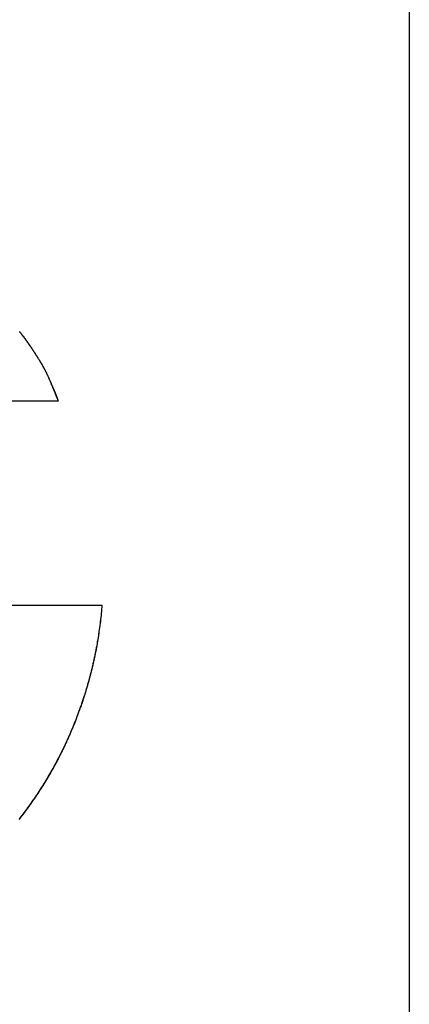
# Model space of a CAD drawing. Extents: x -55 to 3310, y -427 to 1727.
# Tile 69 of 79: x 1027.31 to 1031.53, y 547.37 to 558.05. Entities that reach past the tile are written whole.
import ezdxf

# ---------------------------------------------------------------- set-up
doc = ezdxf.new("R2010")
doc.units = 0
doc.linetypes.add('DURCHGEHEND', pattern=[0])
doc.layers.add('KF_PASSIO_SUB_15_FRONT', color=7, linetype='DURCHGEHEND')

# ---------------------------------------------------------------- blocks, each defined once
blk = doc.blocks.new('KF_PASSIO_SUB_15_FRONT')
at = {"layer": 'KF_PASSIO_SUB_15_FRONT'}
for p, q in [((-198.75, -354.632), (-198.75, -393.632)), ((-202.558, -367.852), (-203.424, -367.852)), ((-202.558, -367.852), (-203.424, -367.852)), ((-207.314, -370.065), (-202.084, -370.065)), ((-207.314, -370.065), (-202.084, -370.065))]:
    blk.add_line(p, q, dxfattribs=at)
for points in [[(-202.979, -367.098, 0), (-202.976, -367.103, 0), (-202.972, -367.108, 0), (-202.968, -367.113, 0), (-202.964, -367.117, 0), (-202.96, -367.122, 0), (-202.956, -367.127, 0), (-202.952, -367.132, 0), (-202.948, -367.137, 0), (-202.945, -367.142, 0), (-202.941, -367.147, 0), (-202.937, -367.152, 0), (-202.933, -367.157, 0), (-202.929, -367.162, 0), (-202.926, -367.168, 0), (-202.922, -367.173, 0), (-202.918, -367.178, 0), (-202.914, -367.183, 0), (-202.911, -367.188, 0), (-202.907, -367.193, 0), (-202.903, -367.198, 0), (-202.9, -367.203, 0), (-202.896, -367.208, 0), (-202.892, -367.213, 0), (-202.889, -367.218, 0), (-202.885, -367.223, 0), (-202.882, -367.228, 0), (-202.878, -367.233, 0), (-202.874, -367.238, 0), (-202.871, -367.243, 0), (-202.867, -367.248, 0), (-202.864, -367.254, 0), (-202.86, -367.259, 0), (-202.857, -367.264, 0), (-202.853, -367.269, 0), (-202.85, -367.274, 0), (-202.847, -367.279, 0), (-202.843, -367.284, 0), (-202.84, -367.289, 0), (-202.836, -367.294, 0), (-202.833, -367.299, 0), (-202.83, -367.304, 0), (-202.826, -367.309, 0), (-202.823, -367.314, 0), (-202.82, -367.319, 0), (-202.816, -367.324, 0), (-202.813, -367.329, 0), (-202.81, -367.334, 0), (-202.807, -367.339, 0), (-202.803, -367.345, 0), (-202.8, -367.35, 0), (-202.797, -367.355, 0), (-202.794, -367.36, 0), (-202.791, -367.365, 0), (-202.787, -367.37, 0), (-202.784, -367.375, 0), (-202.781, -367.38, 0), (-202.778, -367.385, 0), (-202.775, -367.39, 0), (-202.772, -367.395, 0), (-202.769, -367.4, 0), (-202.766, -367.405, 0), (-202.763, -367.41, 0), (-202.76, -367.415, 0), (-202.757, -367.42, 0), (-202.754, -367.425, 0), (-202.751, -367.43, 0), (-202.748, -367.435, 0), (-202.745, -367.44, 0), (-202.742, -367.445, 0), (-202.739, -367.451, 0), (-202.736, -367.456, 0), (-202.733, -367.461, 0), (-202.73, -367.466, 0), (-202.727, -367.471, 0), (-202.725, -367.477, 0), (-202.722, -367.482, 0), (-202.719, -367.487, 0), (-202.716, -367.493, 0), (-202.713, -367.498, 0), (-202.71, -367.503, 0), (-202.707, -367.509, 0), (-202.704, -367.514, 0), (-202.701, -367.52, 0), (-202.699, -367.525, 0), (-202.696, -367.531, 0), (-202.693, -367.537, 0), (-202.69, -367.542, 0), (-202.687, -367.548, 0), (-202.684, -367.554, 0), (-202.681, -367.56, 0), (-202.678, -367.566, 0), (-202.675, -367.572, 0), (-202.672, -367.578, 0), (-202.67, -367.584, 0), (-202.667, -367.591, 0), (-202.664, -367.597, 0), (-202.661, -367.603, 0), (-202.658, -367.61, 0), (-202.655, -367.616, 0), (-202.652, -367.623, 0), (-202.649, -367.63, 0), (-202.645, -367.637, 0), (-202.642, -367.644, 0), (-202.639, -367.651, 0), (-202.636, -367.658, 0), (-202.633, -367.665, 0), (-202.63, -367.673, 0), (-202.627, -367.68, 0), (-202.623, -367.688, 0), (-202.62, -367.696, 0), (-202.617, -367.704, 0), (-202.613, -367.712, 0), (-202.61, -367.72, 0), (-202.606, -367.728, 0), (-202.603, -367.737, 0), (-202.6, -367.745, 0), (-202.596, -367.754, 0), (-202.592, -367.763, 0), (-202.589, -367.772, 0), (-202.585, -367.782, 0), (-202.581, -367.791, 0), (-202.578, -367.801, 0), (-202.574, -367.811, 0), (-202.57, -367.821, 0), (-202.566, -367.831, 0), (-202.562, -367.842, 0), (-202.558, -367.852, 0)], [(-202.977, -367.101, 0), (-202.97, -367.109, 0), (-202.964, -367.117, 0), (-202.958, -367.125, 0), (-202.952, -367.134, 0), (-202.945, -367.142, 0), (-202.939, -367.15, 0), (-202.933, -367.158, 0), (-202.927, -367.167, 0), (-202.921, -367.175, 0), (-202.915, -367.183, 0), (-202.909, -367.191, 0), (-202.903, -367.2, 0), (-202.897, -367.208, 0), (-202.891, -367.216, 0), (-202.886, -367.224, 0), (-202.88, -367.232, 0), (-202.874, -367.241, 0), (-202.868, -367.249, 0), (-202.863, -367.257, 0), (-202.857, -367.265, 0), (-202.852, -367.273, 0), (-202.846, -367.281, 0), (-202.841, -367.289, 0), (-202.836, -367.297, 0), (-202.83, -367.305, 0), (-202.825, -367.312, 0), (-202.82, -367.32, 0), (-202.815, -367.328, 0), (-202.81, -367.335, 0), (-202.805, -367.343, 0), (-202.801, -367.35, 0), (-202.796, -367.357, 0), (-202.791, -367.365, 0), (-202.787, -367.372, 0), (-202.782, -367.379, 0), (-202.778, -367.386, 0), (-202.773, -367.393, 0), (-202.769, -367.4, 0), (-202.765, -367.407, 0), (-202.761, -367.414, 0), (-202.757, -367.42, 0), (-202.753, -367.427, 0), (-202.749, -367.434, 0), (-202.745, -367.44, 0), (-202.741, -367.446, 0), (-202.737, -367.453, 0), (-202.734, -367.459, 0), (-202.73, -367.465, 0), (-202.727, -367.471, 0), (-202.723, -367.477, 0), (-202.72, -367.483, 0), (-202.717, -367.489, 0), (-202.714, -367.495, 0), (-202.711, -367.501, 0), (-202.707, -367.507, 0), (-202.704, -367.512, 0), (-202.701, -367.518, 0), (-202.699, -367.524, 0), (-202.696, -367.529, 0), (-202.693, -367.535, 0), (-202.69, -367.54, 0), (-202.687, -367.546, 0), (-202.685, -367.551, 0), (-202.682, -367.557, 0), (-202.68, -367.562, 0), (-202.677, -367.567, 0), (-202.675, -367.573, 0), (-202.672, -367.578, 0), (-202.67, -367.584, 0), (-202.667, -367.589, 0), (-202.665, -367.595, 0), (-202.662, -367.6, 0), (-202.66, -367.606, 0), (-202.657, -367.611, 0), (-202.655, -367.617, 0), (-202.653, -367.623, 0), (-202.65, -367.628, 0), (-202.648, -367.634, 0), (-202.645, -367.64, 0), (-202.643, -367.646, 0), (-202.64, -367.652, 0), (-202.638, -367.658, 0), (-202.635, -367.665, 0), (-202.633, -367.671, 0), (-202.63, -367.678, 0), (-202.627, -367.684, 0), (-202.625, -367.691, 0), (-202.622, -367.698, 0), (-202.619, -367.706, 0), (-202.616, -367.713, 0), (-202.613, -367.72, 0), (-202.61, -367.728, 0), (-202.606, -367.736, 0), (-202.603, -367.744, 0), (-202.6, -367.753, 0), (-202.596, -367.761, 0), (-202.592, -367.77, 0), (-202.589, -367.78, 0), (-202.585, -367.789, 0), (-202.581, -367.799, 0), (-202.576, -367.809, 0), (-202.572, -367.819, 0), (-202.567, -367.83, 0), (-202.563, -367.841, 0), (-202.558, -367.852, 0)], [(-202.084, -370.065, 0), (-202.086, -370.088, 0), (-202.088, -370.11, 0), (-202.09, -370.132, 0), (-202.092, -370.155, 0), (-202.094, -370.177, 0), (-202.097, -370.199, 0), (-202.099, -370.221, 0), (-202.102, -370.243, 0), (-202.104, -370.266, 0), (-202.107, -370.288, 0), (-202.11, -370.31, 0), (-202.113, -370.332, 0), (-202.116, -370.354, 0), (-202.12, -370.376, 0), (-202.123, -370.398, 0), (-202.126, -370.42, 0), (-202.13, -370.441, 0), (-202.134, -370.463, 0), (-202.137, -370.485, 0), (-202.141, -370.507, 0), (-202.145, -370.529, 0), (-202.149, -370.55, 0), (-202.154, -370.572, 0), (-202.158, -370.594, 0), (-202.162, -370.615, 0), (-202.167, -370.637, 0), (-202.172, -370.659, 0), (-202.176, -370.68, 0), (-202.181, -370.702, 0), (-202.186, -370.723, 0), (-202.191, -370.745, 0), (-202.196, -370.766, 0), (-202.202, -370.787, 0), (-202.207, -370.809, 0), (-202.213, -370.83, 0), (-202.218, -370.851, 0), (-202.224, -370.872, 0), (-202.23, -370.893, 0), (-202.236, -370.915, 0), (-202.242, -370.936, 0), (-202.248, -370.957, 0), (-202.254, -370.978, 0), (-202.26, -370.999, 0), (-202.267, -371.019, 0), (-202.273, -371.04, 0), (-202.28, -371.061, 0), (-202.287, -371.082, 0), (-202.293, -371.103, 0), (-202.3, -371.123, 0), (-202.307, -371.144, 0), (-202.315, -371.165, 0), (-202.322, -371.185, 0), (-202.329, -371.206, 0), (-202.337, -371.226, 0), (-202.344, -371.247, 0), (-202.352, -371.267, 0), (-202.36, -371.287, 0), (-202.367, -371.308, 0), (-202.375, -371.328, 0), (-202.383, -371.348, 0), (-202.392, -371.368, 0), (-202.4, -371.388, 0), (-202.408, -371.408, 0), (-202.417, -371.428, 0), (-202.425, -371.448, 0), (-202.434, -371.468, 0), (-202.443, -371.488, 0), (-202.451, -371.508, 0), (-202.46, -371.527, 0), (-202.469, -371.547, 0), (-202.478, -371.567, 0), (-202.488, -371.586, 0), (-202.497, -371.606, 0), (-202.506, -371.625, 0), (-202.516, -371.645, 0), (-202.526, -371.664, 0), (-202.535, -371.683, 0), (-202.545, -371.703, 0), (-202.555, -371.722, 0), (-202.565, -371.741, 0), (-202.575, -371.76, 0), (-202.585, -371.779, 0), (-202.596, -371.798, 0), (-202.606, -371.817, 0), (-202.616, -371.836, 0), (-202.627, -371.855, 0), (-202.638, -371.873, 0), (-202.648, -371.892, 0), (-202.659, -371.911, 0), (-202.67, -371.929, 0), (-202.681, -371.948, 0), (-202.692, -371.966, 0), (-202.703, -371.984, 0), (-202.715, -372.003, 0), (-202.726, -372.021, 0), (-202.738, -372.039, 0), (-202.749, -372.057, 0), (-202.761, -372.075, 0), (-202.772, -372.093, 0), (-202.784, -372.111, 0), (-202.796, -372.129, 0), (-202.808, -372.147, 0), (-202.82, -372.165, 0), (-202.833, -372.182, 0), (-202.845, -372.2, 0), (-202.857, -372.217, 0), (-202.87, -372.235, 0), (-202.882, -372.252, 0), (-202.895, -372.27, 0), (-202.907, -372.287, 0), (-202.92, -372.304, 0), (-202.933, -372.321, 0), (-202.946, -372.338, 0), (-202.959, -372.355, 0), (-202.972, -372.372, 0), (-202.985, -372.389, 0)], [(-202.084, -370.065, 0), (-202.086, -370.087, 0), (-202.088, -370.109, 0), (-202.09, -370.131, 0), (-202.092, -370.153, 0), (-202.094, -370.175, 0), (-202.096, -370.197, 0), (-202.099, -370.219, 0), (-202.101, -370.241, 0), (-202.104, -370.263, 0), (-202.107, -370.285, 0), (-202.11, -370.307, 0), (-202.113, -370.328, 0), (-202.116, -370.35, 0), (-202.119, -370.372, 0), (-202.122, -370.394, 0), (-202.126, -370.415, 0), (-202.129, -370.437, 0), (-202.133, -370.459, 0), (-202.136, -370.48, 0), (-202.14, -370.502, 0), (-202.144, -370.523, 0), (-202.148, -370.545, 0), (-202.152, -370.566, 0), (-202.157, -370.588, 0), (-202.161, -370.609, 0), (-202.166, -370.631, 0), (-202.17, -370.652, 0), (-202.175, -370.674, 0), (-202.18, -370.695, 0), (-202.184, -370.716, 0), (-202.189, -370.737, 0), (-202.195, -370.759, 0), (-202.2, -370.78, 0), (-202.205, -370.801, 0), (-202.21, -370.822, 0), (-202.216, -370.843, 0), (-202.222, -370.864, 0), (-202.227, -370.886, 0), (-202.233, -370.907, 0), (-202.239, -370.927, 0), (-202.245, -370.948, 0), (-202.251, -370.969, 0), (-202.258, -370.99, 0), (-202.264, -371.011, 0), (-202.27, -371.032, 0), (-202.277, -371.053, 0), (-202.284, -371.073, 0), (-202.29, -371.094, 0), (-202.297, -371.115, 0), (-202.304, -371.135, 0), (-202.311, -371.156, 0), (-202.319, -371.176, 0), (-202.326, -371.197, 0), (-202.333, -371.217, 0), (-202.341, -371.238, 0), (-202.348, -371.258, 0), (-202.356, -371.278, 0), (-202.364, -371.298, 0), (-202.372, -371.319, 0), (-202.38, -371.339, 0), (-202.388, -371.359, 0), (-202.396, -371.379, 0), (-202.404, -371.399, 0), (-202.413, -371.419, 0), (-202.421, -371.439, 0), (-202.43, -371.459, 0), (-202.438, -371.479, 0), (-202.447, -371.498, 0), (-202.456, -371.518, 0), (-202.465, -371.538, 0), (-202.474, -371.558, 0), (-202.483, -371.577, 0), (-202.493, -371.597, 0), (-202.502, -371.616, 0), (-202.511, -371.636, 0), (-202.521, -371.655, 0), (-202.531, -371.674, 0), (-202.54, -371.694, 0), (-202.55, -371.713, 0), (-202.56, -371.732, 0), (-202.57, -371.751, 0), (-202.58, -371.77, 0), (-202.591, -371.789, 0), (-202.601, -371.808, 0), (-202.611, -371.827, 0), (-202.622, -371.846, 0), (-202.633, -371.865, 0), (-202.643, -371.883, 0), (-202.654, -371.902, 0), (-202.665, -371.921, 0), (-202.676, -371.939, 0), (-202.687, -371.958, 0), (-202.698, -371.976, 0), (-202.71, -371.995, 0), (-202.721, -372.013, 0), (-202.732, -372.031, 0), (-202.744, -372.049, 0), (-202.756, -372.067, 0), (-202.767, -372.086, 0), (-202.779, -372.104, 0), (-202.791, -372.122, 0), (-202.803, -372.139, 0), (-202.815, -372.157, 0), (-202.827, -372.175, 0), (-202.84, -372.193, 0), (-202.852, -372.21, 0), (-202.864, -372.228, 0), (-202.877, -372.245, 0), (-202.89, -372.263, 0), (-202.902, -372.28, 0), (-202.915, -372.297, 0), (-202.928, -372.315, 0), (-202.941, -372.332, 0), (-202.954, -372.349, 0), (-202.967, -372.366, 0), (-202.98, -372.383, 0)]]:
    blk.add_polyline3d(points, dxfattribs=at)

msp = doc.modelspace()

# ---------------------------------------------------------------- block references
at = {"layer": 'KF_PASSIO_SUB_15_FRONT'}
msp.add_blockref('KF_PASSIO_SUB_15_FRONT', (1230.283, 921.763), dxfattribs=at)

doc.saveas('drawing.dxf')
